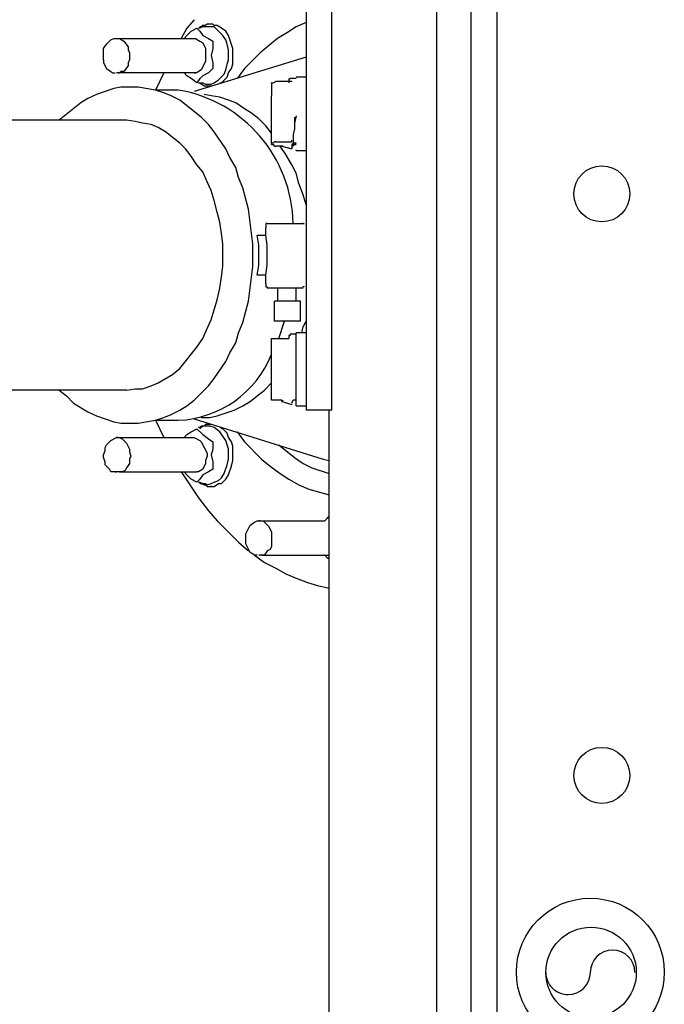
# Model space of a CAD drawing. Extents: x 1152 to 2559, y 156 to 782.
# Tile 43 of 111: x 1795.59 to 1801.59, y 695.35 to 704.51. Entities that reach past the tile are written whole.
import ezdxf

# ---------------------------------------------------------------- set-up
doc = ezdxf.new("R2010")
doc.units = 0
doc.header["$MEASUREMENT"] = 0
doc.layers.add('1', color=1, linetype='CONTINUOUS')

msp = doc.modelspace()

# ---------------------------------------------------------------- linework, layer by layer
at = {"layer": '1', "linetype": 'Continuous'}
for p, q in [((1799.79066, 672.33858), (1799.79066, 711.26193)), ((1797.37212, 704.47407), (1797.35876, 704.47407)), ((1797.145, 704.36716), (1797.11827, 704.34044)), ((1797.11827, 704.34044), (1797.145, 704.36716)), ((1796.49023, 704.34045), (1797.19841, 704.34045)), ((1798.25402, 704.16675), (1797.21177, 703.84606)), ((1796.9312, 704.01975), (1796.85103, 703.85941)), ((1797.145, 703.99303), (1797.11827, 704.01975)), ((1797.35876, 703.89951), (1797.37212, 703.89951)), ((1797.35879, 703.89949), (1797.37215, 703.89949)), ((1797.37212, 703.89951), (1797.37212, 703.90285)), ((1797.37212, 703.89951), (1797.37212, 703.90285)), ((1797.93333, 703.92623), (1797.93333, 703.92958)), ((1797.93333, 703.92623), (1797.93333, 703.80598)), ((1798.12042, 703.93958), (1797.97344, 703.93958)), ((1798.09369, 703.9663), (1798.09369, 703.92622)), ((1798.1605, 703.9663), (1798.10706, 703.9663)), ((1798.1204, 703.9396), (1798.1204, 703.94294)), ((1798.1204, 703.9396), (1798.1204, 703.94294)), ((1798.25402, 703.97968), (1798.16049, 703.97968)), ((1797.06479, 703.85942), (1796.851, 703.85942)), ((1797.93335, 703.53872), (1797.93335, 703.80596)), ((1796.58379, 703.57882), (1795.27432, 703.57882)), ((1797.93335, 703.36501), (1797.93335, 703.53872)), ((1797.93332, 703.36503), (1797.93332, 703.35167)), ((1797.93332, 703.35167), (1797.93332, 703.35501)), ((1797.97344, 703.37838), (1798.12042, 703.37838)), ((1798.1204, 703.37839), (1798.1204, 703.39176)), ((1798.1204, 703.37839), (1798.1204, 703.38174)), ((1798.12042, 703.32493), (1798.13378, 703.36501)), ((1798.14712, 703.35167), (1798.16049, 703.35167)), ((1798.04023, 703.33831), (1797.97342, 703.33831)), ((1798.02688, 703.33829), (1798.12042, 703.31157)), ((1798.08033, 703.32493), (1798.12042, 703.31157)), ((1798.16049, 703.29822), (1798.16049, 703.30156)), ((1798.16049, 703.29822), (1798.25402, 703.29822)), ((1797.89326, 702.61674), (1798.10706, 702.61674)), ((1798.10706, 702.61674), (1798.22731, 702.61674)), ((1797.8799, 702.50985), (1797.8799, 702.57666)), ((1797.79973, 702.50985), (1797.8799, 702.50985)), ((1797.8799, 702.13571), (1797.79973, 702.13571)), ((1797.8799, 702.05554), (1797.8799, 702.13571)), ((1798.00016, 702.01546), (1797.89326, 702.01546)), ((1797.98677, 702.01548), (1797.98677, 701.89522)), ((1798.04025, 702.01546), (1798.00016, 702.01546)), ((1798.10706, 702.01546), (1798.04025, 702.01546)), ((1798.22731, 702.01546), (1798.10706, 702.01546)), ((1798.16047, 701.89522), (1798.16047, 702.01548)), ((1797.96007, 701.70813), (1797.96007, 701.8952)), ((1797.9868, 701.8952), (1797.96007, 701.8952)), ((1798.20059, 701.8952), (1797.9868, 701.8952)), ((1798.20059, 701.70813), (1798.20059, 701.8952)), ((1797.9868, 701.70813), (1797.96007, 701.70813)), ((1798.20059, 701.70813), (1797.9868, 701.70813)), ((1798.00016, 701.54779), (1798.05361, 701.70813)), ((1797.93335, 701.40081), (1797.93335, 701.54779)), ((1797.93335, 701.54779), (1797.97344, 701.54779)), ((1797.97344, 701.54779), (1798.09369, 701.54779)), ((1798.1605, 701.58788), (1798.10706, 701.58788)), ((1798.25401, 701.60126), (1798.16047, 701.60126)), ((1798.16047, 700.9198), (1798.16047, 701.60126)), ((1797.93335, 701.12021), (1797.93335, 701.40081)), ((1796.58379, 701.06678), (1794.91355, 701.06678)), ((1797.93335, 700.97323), (1797.93335, 701.12021)), ((1797.97344, 700.97323), (1797.93335, 700.97323)), ((1798.02688, 700.97323), (1797.97344, 700.97323)), ((1798.02685, 700.97324), (1798.02685, 700.95988)), ((1798.02685, 700.95988), (1798.02685, 700.97324)), ((1798.04025, 700.97323), (1798.02688, 700.95987)), ((1798.12042, 700.94651), (1798.13378, 700.97323)), ((1798.1605, 700.97323), (1798.13378, 700.97323)), ((1798.02685, 700.95988), (1798.02685, 700.96322)), ((1798.02688, 700.95987), (1798.12042, 700.93315)), ((1798.16047, 700.9198), (1798.25401, 700.9198)), ((1798.49455, 700.8797), (1798.25404, 700.8797)), ((1798.46783, 695.1207), (1798.46783, 700.8797)), ((1796.851, 700.78618), (1797.06479, 700.78618)), ((1796.85103, 700.78616), (1796.9312, 700.62582)), ((1797.21177, 700.79954), (1798.41435, 700.4254)), ((1797.37212, 700.74609), (1797.35876, 700.74609)), ((1797.37215, 700.74608), (1797.35879, 700.74608)), ((1797.37212, 700.74609), (1797.37212, 700.74943)), ((1797.37212, 700.74609), (1797.37212, 700.74943)), ((1797.11827, 700.62582), (1797.145, 700.65255)), ((1798.41438, 700.42539), (1798.46783, 700.41203)), ((1796.47687, 700.30515), (1796.49023, 700.30515)), ((1796.51695, 700.30515), (1797.2385, 700.30515)), ((1797.145, 700.27841), (1797.11827, 700.30513)), ((1797.35876, 700.17153), (1797.37212, 700.17153)), ((1797.37212, 700.17153), (1797.37212, 700.17487)), ((1798.42774, 699.85083), (1798.45447, 699.87755)), ((1798.45444, 699.87757), (1798.4678, 699.89093)), ((1798.4678, 699.89093), (1798.45444, 699.87757)), ((1797.7997, 699.53015), (1797.7997, 699.5335)), ((1797.83979, 699.53015), (1798.4678, 699.53015)), ((1798.45447, 699.50342), (1798.42774, 699.53014)), ((1798.45444, 699.50343), (1798.4678, 699.50343)), ((1798.4678, 699.50343), (1798.45444, 699.50343))]:
    msp.add_line(p, q, dxfattribs=at)
for points in [[(1800.03118, 672.33858), (1800.03118, 711.26193), (1799.79066, 711.26193)], [(1785.43995, 711.03478), (1785.43995, 672.56573), (1799.46997, 672.56573), (1799.46997, 711.03478)], [(1798.49455, 700.8797), (1798.49455, 705.64991), (1798.25404, 705.64991), (1798.25404, 700.8797)], [(1797.21181, 704.51414), (1797.145, 704.43397), (1797.09155, 704.34044)], [(1797.35879, 704.47406), (1797.33206, 704.47406), (1797.3187, 704.46069), (1797.29198, 704.46069), (1797.27862, 704.44733), (1797.26525, 704.44733), (1797.26525, 704.43397), (1797.25189, 704.43397)], [(1797.45232, 703.92622), (1797.46568, 703.92622), (1797.51913, 703.97966), (1797.53249, 704.01975), (1797.55922, 704.05983), (1797.57258, 704.09992), (1797.57258, 704.2469), (1797.53249, 704.36716), (1797.50577, 704.40725), (1797.46568, 704.43397), (1797.4256, 704.46069), (1797.39887, 704.46069), (1797.38551, 704.47406), (1797.37215, 704.47406)], [(1798.25404, 704.48742), (1798.1605, 704.44733), (1798.08033, 704.39388), (1797.9868, 704.34044), (1797.82645, 704.20682), (1797.67947, 704.05983), (1797.61266, 703.9663)], [(1797.145, 704.36716), (1797.18508, 704.40725), (1797.23853, 704.43397), (1797.26525, 704.40725), (1797.29198, 704.36716)], [(1797.26525, 703.92622), (1797.29198, 703.92622), (1797.3187, 703.91285), (1797.37215, 703.91285), (1797.39887, 703.92622), (1797.43896, 703.95294), (1797.49241, 704.00639), (1797.50577, 704.04647), (1797.51913, 704.09992), (1797.53249, 704.14001), (1797.53249, 704.23354), (1797.51913, 704.28699), (1797.50577, 704.32707), (1797.47904, 704.36716), (1797.39887, 704.44733), (1797.29198, 704.44733), (1797.26525, 704.43397)], [(1797.29198, 704.36716), (1797.34542, 704.34044), (1797.38551, 704.31371), (1797.38551, 704.2469), (1797.37215, 704.18009)], [(1796.37, 704.14001), (1796.37, 704.2469), (1796.39673, 704.28699), (1796.43681, 704.32707), (1796.46354, 704.34044), (1796.51698, 704.34044), (1796.55707, 704.31371), (1796.59716, 704.26026), (1796.59716, 704.23354), (1796.61052, 704.20682), (1796.61052, 704.14001), (1796.59716, 704.11328), (1796.59716, 704.08656), (1796.57043, 704.04647), (1796.55707, 704.03311), (1796.53035, 704.03311), (1796.51698, 704.01975), (1796.49026, 704.01975)], [(1797.19844, 704.34044), (1797.22517, 704.34044), (1797.26525, 704.31371), (1797.29198, 704.30035), (1797.3187, 704.2469), (1797.3187, 704.12664), (1797.27862, 704.04647), (1797.23853, 704.01975), (1797.22517, 704.01975)], [(1797.37215, 704.18009), (1797.38551, 704.11328), (1797.38551, 704.05983)], [(1796.37, 704.14001), (1796.37, 704.11328), (1796.39673, 704.05983), (1796.43681, 704.03311), (1796.45017, 704.01975), (1796.4769, 704.01975)], [(1797.21177, 704.01977), (1797.22514, 704.01977), (1796.50359, 704.01977), (1796.51695, 704.01977)], [(1797.23853, 703.92622), (1797.18508, 703.9663), (1797.145, 703.99303)], [(1797.29198, 703.99303), (1797.26525, 703.9663), (1797.23853, 703.92622)], [(1797.38551, 704.05983), (1797.34542, 704.01975), (1797.29198, 703.99303)], [(1797.25189, 703.92622), (1797.26525, 703.92622), (1797.30534, 703.89949), (1797.35879, 703.89949)], [(1797.93335, 703.92622), (1797.94671, 703.92622), (1797.97344, 703.93958)], [(1798.10706, 703.9663), (1798.09369, 703.95294), (1798.09369, 703.92622)], [(1795.95578, 701.06676), (1796.02259, 701.01331), (1796.0894, 700.94651), (1796.22302, 700.86634), (1796.30319, 700.82625), (1796.46354, 700.7728), (1796.53035, 700.75944), (1796.69069, 700.75944), (1796.85103, 700.78616), (1796.9312, 700.81289), (1796.99801, 700.83961), (1797.07819, 700.8797), (1797.145, 700.91978), (1797.21181, 700.97323), (1797.34542, 701.10685), (1797.39887, 701.17365), (1797.50577, 701.334), (1797.54585, 701.41417), (1797.5993, 701.5077), (1797.62603, 701.60124), (1797.66611, 701.69477), (1797.69284, 701.80167), (1797.71956, 701.8952), (1797.75965, 702.21589), (1797.75965, 702.42968), (1797.71956, 702.75036), (1797.69284, 702.8439), (1797.66611, 702.95079), (1797.62603, 703.04433), (1797.5993, 703.13786), (1797.54585, 703.23139), (1797.50577, 703.31157), (1797.39887, 703.47191), (1797.34542, 703.53872), (1797.27862, 703.60553), (1797.07819, 703.76587), (1796.99801, 703.80596), (1796.9312, 703.83268), (1796.85103, 703.85941), (1796.69069, 703.88613), (1796.53035, 703.88613), (1796.46354, 703.87277), (1796.30319, 703.81932), (1796.22302, 703.77923), (1796.15621, 703.73915), (1795.95578, 703.5788)], [(1797.93335, 703.45855), (1797.8799, 703.52536), (1797.81309, 703.59217), (1797.74628, 703.64561), (1797.67947, 703.6857), (1797.5993, 703.73915), (1797.53249, 703.76587), (1797.45232, 703.7926), (1797.37215, 703.80596), (1797.30534, 703.81932)], [(1796.58379, 701.06676), (1796.66397, 701.08012), (1796.73078, 701.08012), (1796.81095, 701.10685), (1796.87776, 701.13357), (1797.01138, 701.21374), (1797.07819, 701.26719), (1797.23853, 701.46762), (1797.29198, 701.54779), (1797.33206, 701.64132), (1797.37215, 701.72149), (1797.4256, 701.90856), (1797.45232, 702.01546), (1797.46568, 702.12235), (1797.47904, 702.21589), (1797.47904, 702.42968), (1797.46568, 702.52321), (1797.45232, 702.63011), (1797.4256, 702.72364), (1797.39887, 702.83054), (1797.37215, 702.92407), (1797.33206, 703.00424), (1797.29198, 703.09777), (1797.23853, 703.16458), (1797.18508, 703.24476), (1797.13163, 703.31157), (1797.07819, 703.36501), (1796.94457, 703.47191), (1796.87776, 703.512), (1796.81095, 703.53872), (1796.73078, 703.55208), (1796.66397, 703.56544), (1796.58379, 703.5788)], [(1798.1605, 703.61889), (1798.14714, 703.55208), (1798.14714, 703.49863), (1798.13378, 703.44519), (1798.13378, 703.36501), (1798.12042, 703.35165), (1798.12042, 703.31157)], [(1798.14714, 703.60553), (1798.14714, 703.49863), (1798.13378, 703.44519), (1798.13378, 703.33829), (1798.12042, 703.33829), (1798.12042, 703.31157)], [(1797.97344, 703.37838), (1797.96007, 703.37838), (1797.94671, 703.36501), (1797.93335, 703.36501), (1797.93335, 703.35165), (1797.94671, 703.35165), (1797.96007, 703.33829), (1797.97344, 703.33829)], [(1798.1605, 703.36501), (1798.14714, 703.36501), (1798.13378, 703.37838)], [(1798.13378, 703.33829), (1798.13378, 703.35165), (1798.14714, 703.35165), (1798.1605, 703.36501)], [(1798.25404, 702.79045), (1798.22731, 702.88398), (1798.18723, 702.99088), (1798.1605, 703.08441), (1798.12042, 703.16458), (1798.06697, 703.25812), (1798.01352, 703.33829)], [(1797.89326, 702.61674), (1797.8799, 702.61674), (1797.8799, 702.57666)], [(1798.23769, 702.61207), (1798.23691, 702.61251), (1798.23612, 702.61294), (1798.23532, 702.61334), (1798.23451, 702.61373), (1798.23369, 702.61409), (1798.23287, 702.61443), (1798.23203, 702.61474), (1798.23119, 702.61503), (1798.23034, 702.61531), (1798.22948, 702.61555), (1798.22862, 702.61578), (1798.22775, 702.61598), (1798.22687, 702.61616), (1798.22599, 702.61632), (1798.22511, 702.61645), (1798.22422, 702.61656), (1798.22333, 702.61664), (1798.22243, 702.6167), (1798.22153, 702.61674), (1798.22063, 702.61675)], [(1797.79973, 702.13571), (1797.81309, 702.22925), (1797.81309, 702.41632), (1797.79973, 702.50985)], [(1797.8799, 702.13571), (1797.89326, 702.22925), (1797.89326, 702.41632), (1797.8799, 702.50985)], [(1797.8799, 702.05554), (1797.8799, 702.02882), (1797.89326, 702.02882), (1797.89326, 702.01546)], [(1798.22063, 702.02882), (1798.22153, 702.02883), (1798.22243, 702.02887), (1798.22332, 702.02893), (1798.22422, 702.02901), (1798.22511, 702.02912), (1798.22599, 702.02925), (1798.22687, 702.02941), (1798.22775, 702.02959), (1798.22862, 702.02979), (1798.22948, 702.03001), (1798.23034, 702.03026), (1798.23119, 702.03053), (1798.23203, 702.03083), (1798.23287, 702.03114), (1798.2337, 702.03148), (1798.23452, 702.03185), (1798.23532, 702.03223), (1798.23612, 702.03264), (1798.23691, 702.03307), (1798.23769, 702.03352)], [(1798.21395, 701.60124), (1798.22731, 701.65468), (1798.25404, 701.70813)], [(1798.10706, 701.58788), (1798.10706, 701.57451), (1798.09369, 701.57451), (1798.09369, 701.54779)], [(1797.27862, 700.81289), (1797.35879, 700.81289), (1797.4256, 700.82625), (1797.58594, 700.8797), (1797.66611, 700.91978), (1797.73292, 700.95987), (1797.79973, 701.01331), (1797.86654, 701.06676), (1797.93335, 701.13357)], [(1797.145, 700.65255), (1797.18508, 700.67927), (1797.23853, 700.70599), (1797.29198, 700.65255)], [(1797.35879, 700.74608), (1797.3187, 700.74608), (1797.30534, 700.73272), (1797.27862, 700.73272), (1797.26525, 700.71936), (1797.25189, 700.71936)], [(1797.26525, 700.2116), (1797.29198, 700.19824), (1797.3187, 700.19824), (1797.33206, 700.18488), (1797.37215, 700.19824), (1797.39887, 700.2116), (1797.43896, 700.22496), (1797.46568, 700.25169), (1797.49241, 700.29177), (1797.51913, 700.37194), (1797.53249, 700.42539), (1797.53249, 700.51893), (1797.50577, 700.5991), (1797.45232, 700.67927), (1797.39887, 700.71936), (1797.35879, 700.73272), (1797.29198, 700.73272), (1797.26525, 700.70599)], [(1797.37215, 700.17152), (1797.39887, 700.17152), (1797.43896, 700.19824), (1797.46568, 700.19824), (1797.50577, 700.23833), (1797.53249, 700.27841), (1797.55922, 700.35858), (1797.57258, 700.41203), (1797.57258, 700.54565), (1797.55922, 700.58574), (1797.53249, 700.62582), (1797.51913, 700.66591), (1797.47904, 700.70599), (1797.46568, 700.70599), (1797.46568, 700.71936), (1797.45232, 700.71936)], [(1796.50359, 700.62583), (1796.49023, 700.62583), (1797.21177, 700.62583)], [(1797.18508, 700.62582), (1797.21181, 700.62582), (1797.26525, 700.5991), (1797.27862, 700.58574), (1797.33206, 700.47884), (1797.33206, 700.45212), (1797.3187, 700.41203), (1797.3187, 700.38531), (1797.29198, 700.33186), (1797.25189, 700.30513), (1797.23853, 700.30513)], [(1797.29198, 700.65255), (1797.34542, 700.61246), (1797.38551, 700.58574), (1797.38551, 700.51893), (1797.37215, 700.46548)], [(1797.61266, 700.67927), (1797.67947, 700.58574), (1797.83982, 700.42539), (1797.91999, 700.35858), (1798.01352, 700.29177), (1798.09369, 700.23833), (1798.18723, 700.18488), (1798.28076, 700.14479), (1798.46783, 700.09134)], [(1798.00016, 700.55901), (1798.08033, 700.4922), (1798.14714, 700.43875), (1798.22731, 700.38531), (1798.30748, 700.34522), (1798.46783, 700.29177)], [(1797.37215, 700.46548), (1797.38551, 700.39867), (1797.38551, 700.33186), (1797.34542, 700.30513), (1797.29198, 700.27841)], [(1797.09155, 700.30513), (1797.25189, 700.06462), (1797.34542, 699.94436), (1797.4256, 699.85083), (1797.62603, 699.6504), (1797.71956, 699.57023)], [(1797.29198, 700.27841), (1797.26525, 700.23833), (1797.23853, 700.2116), (1797.18508, 700.23833), (1797.145, 700.27841)], [(1797.25189, 700.2116), (1797.26525, 700.2116), (1797.26525, 700.19824), (1797.27862, 700.19824), (1797.30534, 700.18488), (1797.3187, 700.18488), (1797.33206, 700.17152), (1797.35879, 700.17152)], [(1797.79973, 699.53014), (1797.77301, 699.53014), (1797.73292, 699.55687), (1797.69284, 699.63704), (1797.69284, 699.73057), (1797.73292, 699.81074), (1797.77301, 699.83747), (1797.79973, 699.85083), (1797.85318, 699.85083), (1797.90663, 699.79738), (1797.93335, 699.74393), (1797.93335, 699.61031), (1797.91999, 699.58359), (1797.89326, 699.57023), (1797.86654, 699.53014), (1797.81309, 699.53014)], [(1797.82642, 699.85084), (1797.81306, 699.85084), (1798.42771, 699.85084)], [(1797.77301, 699.53014), (1797.86654, 699.46333), (1797.97344, 699.40988), (1798.06697, 699.35644), (1798.1605, 699.31635), (1798.2674, 699.27627), (1798.36093, 699.24954), (1798.46783, 699.22282)]]:
    msp.add_lwpolyline(points, dxfattribs=at)
msp.add_lwpolyline([(1796.50362, 700.30513), (1796.43681, 700.30513), (1796.42345, 700.33186), (1796.38336, 700.37194), (1796.38336, 700.39867), (1796.37, 700.43875), (1796.37, 700.46548), (1796.38336, 700.50556), (1796.38336, 700.53229), (1796.39673, 700.55901), (1796.43681, 700.5991), (1796.49026, 700.62582), (1796.51698, 700.62582), (1796.54371, 700.61246), (1796.58379, 700.57237), (1796.61052, 700.51893), (1796.61052, 700.4922), (1796.62388, 700.45212), (1796.61052, 700.42539), (1796.61052, 700.38531), (1796.58379, 700.34522), (1796.57043, 700.3185), (1796.54371, 700.30513)], close=True, dxfattribs=at)
for centre, radius in [((1801.00715, 702.89314), 0.26056), ((1801.00715, 697.48133), 0.26056), ((1800.90024, 695.65067), 0.68814), ((1800.90637, 695.64851), 0.4209)]:
    msp.add_circle(centre, radius, dxfattribs=at)
for centre, radius, start, end in [((1796.84966, 702.59322), 1.28434, 1.049507, 80.355719), ((1797.02364, 701.76532), 0.98002, 272.408494, 338.164431), ((1801.10679, 695.64852), 0.20736, 90.002652, 180.000101), ((1801.10678, 695.64849), 0.20722, 0.008749, 89.998463), ((1800.69257, 695.6485), 0.20698, 179.998221, 270.001792), ((1800.69257, 695.64851), 0.20754, 270.000456, 359.999506)]:
    msp.add_arc(centre, radius, start, end, dxfattribs=at)

doc.saveas('drawing.dxf')
